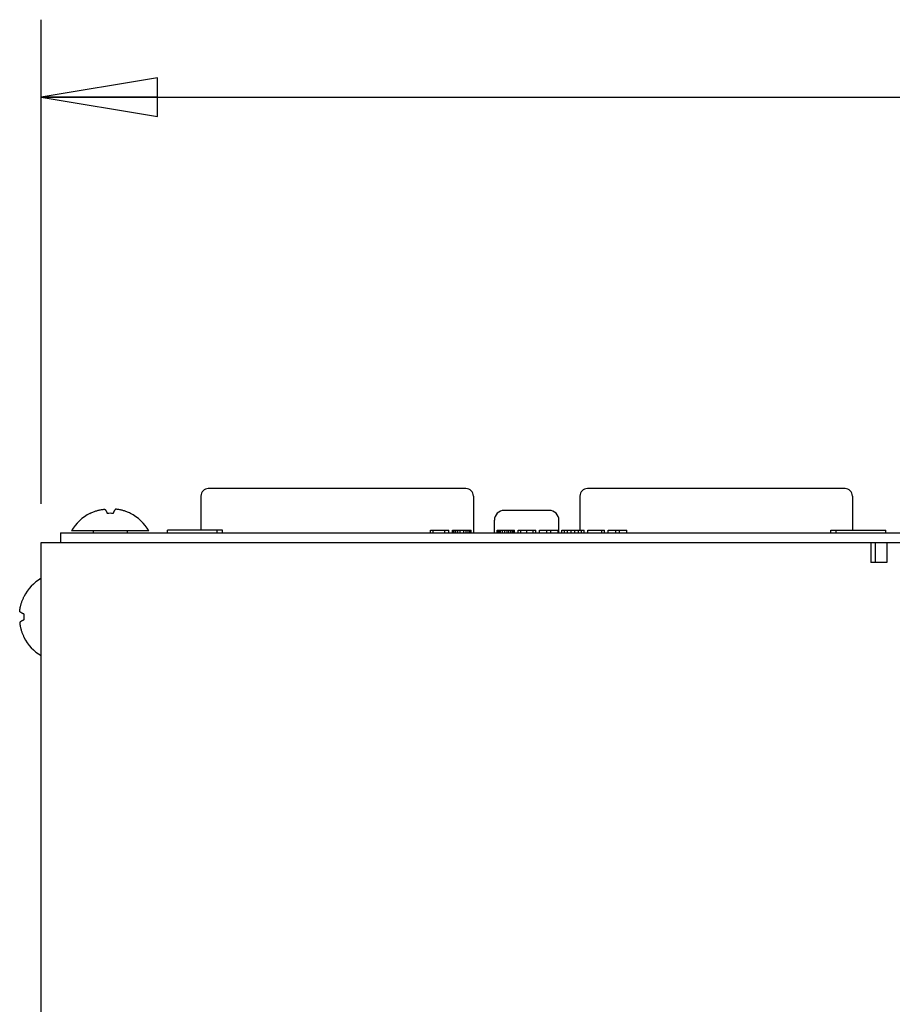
# Model space of a CAD drawing. Header units: inches. Extents: x -3.1 to 15.2, y -1.5 to 10.6.
# Tile 33 of 89: x 0.4 to 1.8, y 6 to 7.6. Entities that reach past the tile are written whole.
import ezdxf

# ---------------------------------------------------------------- set-up
doc = ezdxf.new("R2010")
doc.units = ezdxf.units.IN
doc.header["$MEASUREMENT"] = 0

# ---------------------------------------------------------------- blocks, each defined once
blk = doc.blocks.new('block 47')
at = {"color": 7, "lineweight": 25, "true_color": 0xffffff}
blk.add_lwpolyline([(0.4104, 6.83), (0.4104, 7.6118)], dxfattribs=at)
blk = doc.blocks.new('block 49')
at = {"color": 7, "lineweight": 25, "true_color": 0xffffff}
blk.add_lwpolyline([(0.4104, 7.4868), (3.995, 7.4868)], dxfattribs=at)
blk = doc.blocks.new('block 54')
at = {"color": 7, "lineweight": 25, "true_color": 0xffffff}
blk.add_lwpolyline([(0.4104, 7.4868), (0.5979, 7.4556)], dxfattribs=at)
blk = doc.blocks.new('block 55')
at = {"color": 7, "lineweight": 25, "true_color": 0xffffff}
blk.add_lwpolyline([(0.5979, 7.4556), (0.5979, 7.5181)], dxfattribs=at)
blk = doc.blocks.new('block 56')
at = {"color": 7, "lineweight": 25, "true_color": 0xffffff}
blk.add_lwpolyline([(0.5979, 7.5181), (0.4104, 7.4868)], dxfattribs=at)
blk = doc.blocks.new('block 57')
at = {"color": 7, "lineweight": 25, "true_color": 0xffffff}
blk.add_lwpolyline([(0.5979, 7.4868), (0.4104, 7.4868)], dxfattribs=at)
blk = doc.blocks.new('block 423')
at = {"color": 7, "lineweight": 25, "true_color": 0xffffff}
blk.add_lwpolyline([(0.4104, 2.5675), (0.4104, 6.7675)], dxfattribs=at)
blk = doc.blocks.new('block 424')
at = {"color": 7, "lineweight": 25, "true_color": 0xffffff}
blk.add_lwpolyline([(0.4416, 6.7835), (0.4416, 6.7675)], dxfattribs=at)
blk = doc.blocks.new('block 425')
at = {"color": 7, "lineweight": 25, "true_color": 0xffffff}
blk.add_lwpolyline([(0.4889, 6.8148), (0.4889, 6.8146)], dxfattribs=at)
blk = doc.blocks.new('block 426')
at = {"color": 7, "lineweight": 25, "true_color": 0xffffff}
blk.add_lwpolyline([(0.4944, 6.7867), (0.4944, 6.7835)], dxfattribs=at)
blk = doc.blocks.new('block 428')
at = {"color": 7, "lineweight": 25, "true_color": 0xffffff}
blk.add_lwpolyline([(0.5488, 6.7867), (0.5488, 6.7835)], dxfattribs=at)
blk = doc.blocks.new('block 429')
at = {"color": 7, "lineweight": 25, "true_color": 0xffffff}
blk.add_lwpolyline([(0.5543, 6.8148), (0.5543, 6.8146)], dxfattribs=at)
blk = doc.blocks.new('block 431')
at = {"color": 7, "lineweight": 25, "true_color": 0xffffff}
blk.add_lwpolyline([(0.6143, 6.7835), (0.6143, 6.7875)], dxfattribs=at)
blk = doc.blocks.new('block 432')
at = {"color": 7, "lineweight": 25, "true_color": 0xffffff}
blk.add_lwpolyline([(0.668, 6.8427), (0.668, 6.7875)], dxfattribs=at)
blk = doc.blocks.new('block 434')
at = {"color": 7, "lineweight": 25, "true_color": 0xffffff}
blk.add_lwpolyline([(0.6943, 6.7835), (0.6943, 6.7875)], dxfattribs=at)
blk = doc.blocks.new('block 435')
at = {"color": 7, "lineweight": 25, "true_color": 0xffffff}
blk.add_lwpolyline([(0.7028, 6.7835), (0.7028, 6.7875)], dxfattribs=at)
blk = doc.blocks.new('block 456')
at = {"color": 7, "lineweight": 25, "true_color": 0xffffff}
blk.add_lwpolyline([(1.0385, 6.7835), (1.0385, 6.7875)], dxfattribs=at)
blk = doc.blocks.new('block 458')
at = {"color": 7, "lineweight": 25, "true_color": 0xffffff}
blk.add_lwpolyline([(1.043, 6.7835), (1.043, 6.7875)], dxfattribs=at)
blk = doc.blocks.new('block 461')
at = {"color": 7, "lineweight": 25, "true_color": 0xffffff}
blk.add_lwpolyline([(1.0618, 6.7835), (1.0618, 6.7875)], dxfattribs=at)
blk = doc.blocks.new('block 464')
at = {"color": 7, "lineweight": 25, "true_color": 0xffffff}
blk.add_lwpolyline([(1.0685, 6.7835), (1.0685, 6.7875)], dxfattribs=at)
blk = doc.blocks.new('block 465')
at = {"color": 7, "lineweight": 25, "true_color": 0xffffff}
blk.add_lwpolyline([(1.0745, 6.7835), (1.0745, 6.7875)], dxfattribs=at)
blk = doc.blocks.new('block 466')
at = {"color": 7, "lineweight": 25, "true_color": 0xffffff}
blk.add_lwpolyline([(1.0753, 6.7835), (1.0753, 6.7875)], dxfattribs=at)
blk = doc.blocks.new('block 467')
at = {"color": 7, "lineweight": 25, "true_color": 0xffffff}
blk.add_lwpolyline([(1.0768, 6.7835), (1.0768, 6.7875)], dxfattribs=at)
blk = doc.blocks.new('block 469')
at = {"color": 7, "lineweight": 25, "true_color": 0xffffff}
blk.add_lwpolyline([(1.0798, 6.7835), (1.0798, 6.7875)], dxfattribs=at)
blk = doc.blocks.new('block 470')
at = {"color": 7, "lineweight": 25, "true_color": 0xffffff}
blk.add_lwpolyline([(1.0828, 6.7835), (1.0828, 6.7875)], dxfattribs=at)
blk = doc.blocks.new('block 471')
at = {"color": 7, "lineweight": 25, "true_color": 0xffffff}
blk.add_lwpolyline([(1.0865, 6.7835), (1.0865, 6.7875)], dxfattribs=at)
blk = doc.blocks.new('block 474')
at = {"color": 7, "lineweight": 25, "true_color": 0xffffff}
blk.add_lwpolyline([(1.0925, 6.7835), (1.0925, 6.7875)], dxfattribs=at)
blk = doc.blocks.new('block 475')
at = {"color": 7, "lineweight": 25, "true_color": 0xffffff}
blk.add_lwpolyline([(1.0963, 6.7835), (1.0963, 6.7875)], dxfattribs=at)
blk = doc.blocks.new('block 477')
at = {"color": 7, "lineweight": 25, "true_color": 0xffffff}
blk.add_lwpolyline([(1.0993, 6.7835), (1.0993, 6.7875)], dxfattribs=at)
blk = doc.blocks.new('block 480')
at = {"color": 7, "lineweight": 25, "true_color": 0xffffff}
blk.add_lwpolyline([(1.1023, 6.7835), (1.1023, 6.7875)], dxfattribs=at)
blk = doc.blocks.new('block 482')
at = {"color": 7, "lineweight": 25, "true_color": 0xffffff}
blk.add_lwpolyline([(1.1038, 6.7835), (1.1038, 6.7875)], dxfattribs=at)
blk = doc.blocks.new('block 483')
at = {"color": 7, "lineweight": 25, "true_color": 0xffffff}
blk.add_lwpolyline([(1.1045, 6.7835), (1.1045, 6.7875)], dxfattribs=at)
blk = doc.blocks.new('block 485')
at = {"color": 7, "lineweight": 25, "true_color": 0xffffff}
blk.add_lwpolyline([(1.108, 6.8427), (1.108, 6.7835)], dxfattribs=at)
blk = doc.blocks.new('block 494')
at = {"color": 7, "lineweight": 25, "true_color": 0xffffff}
blk.add_lwpolyline([(1.142, 6.7835), (1.142, 6.8039)], dxfattribs=at)
blk = doc.blocks.new('block 495')
at = {"color": 7, "lineweight": 25, "true_color": 0xffffff}
blk.add_lwpolyline([(1.1465, 6.7835), (1.1465, 6.7875)], dxfattribs=at)
blk = doc.blocks.new('block 496')
at = {"color": 7, "lineweight": 25, "true_color": 0xffffff}
blk.add_lwpolyline([(1.148, 6.7835), (1.148, 6.7875)], dxfattribs=at)
blk = doc.blocks.new('block 497')
at = {"color": 7, "lineweight": 25, "true_color": 0xffffff}
blk.add_lwpolyline([(1.1488, 6.7835), (1.1488, 6.7875)], dxfattribs=at)
blk = doc.blocks.new('block 498')
at = {"color": 7, "lineweight": 25, "true_color": 0xffffff}
blk.add_lwpolyline([(1.1495, 6.7835), (1.1495, 6.7875)], dxfattribs=at)
blk = doc.blocks.new('block 499')
at = {"color": 7, "lineweight": 25, "true_color": 0xffffff}
blk.add_lwpolyline([(1.1518, 6.7835), (1.1518, 6.7875)], dxfattribs=at)
blk = doc.blocks.new('block 500')
at = {"color": 7, "lineweight": 25, "true_color": 0xffffff}
blk.add_lwpolyline([(1.1548, 6.7835), (1.1548, 6.7875)], dxfattribs=at)
blk = doc.blocks.new('block 501')
at = {"color": 7, "lineweight": 25, "true_color": 0xffffff}
blk.add_lwpolyline([(1.1585, 6.7835), (1.1585, 6.7875)], dxfattribs=at)
blk = doc.blocks.new('block 502')
at = {"color": 7, "lineweight": 25, "true_color": 0xffffff}
blk.add_lwpolyline([(1.1623, 6.7835), (1.1623, 6.7875)], dxfattribs=at)
blk = doc.blocks.new('block 503')
at = {"color": 7, "lineweight": 25, "true_color": 0xffffff}
blk.add_lwpolyline([(1.1653, 6.7835), (1.1653, 6.7875)], dxfattribs=at)
blk = doc.blocks.new('block 506')
at = {"color": 7, "lineweight": 25, "true_color": 0xffffff}
blk.add_lwpolyline([(1.1683, 6.7835), (1.1683, 6.7875)], dxfattribs=at)
blk = doc.blocks.new('block 508')
at = {"color": 7, "lineweight": 25, "true_color": 0xffffff}
blk.add_lwpolyline([(1.1713, 6.7835), (1.1713, 6.7875)], dxfattribs=at)
blk = doc.blocks.new('block 509')
at = {"color": 7, "lineweight": 25, "true_color": 0xffffff}
blk.add_lwpolyline([(1.172, 6.7835), (1.172, 6.7875)], dxfattribs=at)
blk = doc.blocks.new('block 511')
at = {"color": 7, "lineweight": 25, "true_color": 0xffffff}
blk.add_lwpolyline([(1.1743, 6.7835), (1.1743, 6.7875)], dxfattribs=at)
blk = doc.blocks.new('block 514')
at = {"color": 7, "lineweight": 25, "true_color": 0xffffff}
blk.add_lwpolyline([(1.1803, 6.7835), (1.1803, 6.7875)], dxfattribs=at)
blk = doc.blocks.new('block 515')
at = {"color": 7, "lineweight": 25, "true_color": 0xffffff}
blk.add_lwpolyline([(1.1848, 6.7835), (1.1848, 6.7875)], dxfattribs=at)
blk = doc.blocks.new('block 519')
at = {"color": 7, "lineweight": 25, "true_color": 0xffffff}
blk.add_lwpolyline([(1.1945, 6.7835), (1.1945, 6.7875)], dxfattribs=at)
blk = doc.blocks.new('block 524')
at = {"color": 7, "lineweight": 25, "true_color": 0xffffff}
blk.add_lwpolyline([(1.2043, 6.7835), (1.2043, 6.7875)], dxfattribs=at)
blk = doc.blocks.new('block 525')
at = {"color": 7, "lineweight": 25, "true_color": 0xffffff}
blk.add_lwpolyline([(1.2088, 6.7835), (1.2088, 6.7875)], dxfattribs=at)
blk = doc.blocks.new('block 527')
at = {"color": 7, "lineweight": 25, "true_color": 0xffffff}
blk.add_lwpolyline([(1.2148, 6.7835), (1.2148, 6.7875)], dxfattribs=at)
blk = doc.blocks.new('block 528')
at = {"color": 7, "lineweight": 25, "true_color": 0xffffff}
blk.add_lwpolyline([(1.2268, 6.7835), (1.2268, 6.7875)], dxfattribs=at)
blk = doc.blocks.new('block 530')
at = {"color": 7, "lineweight": 25, "true_color": 0xffffff}
blk.add_lwpolyline([(1.2328, 6.7835), (1.2328, 6.7875)], dxfattribs=at)
blk = doc.blocks.new('block 532')
at = {"color": 7, "lineweight": 25, "true_color": 0xffffff}
blk.add_lwpolyline([(1.2448, 6.7835), (1.2448, 6.7875)], dxfattribs=at)
blk = doc.blocks.new('block 533')
at = {"color": 7, "lineweight": 25, "true_color": 0xffffff}
blk.add_lwpolyline([(1.246, 6.7835), (1.246, 6.8039)], dxfattribs=at)
blk = doc.blocks.new('block 534')
at = {"color": 7, "lineweight": 25, "true_color": 0xffffff}
blk.add_lwpolyline([(1.2508, 6.7835), (1.2508, 6.7875)], dxfattribs=at)
blk = doc.blocks.new('block 536')
at = {"color": 7, "lineweight": 25, "true_color": 0xffffff}
blk.add_lwpolyline([(1.2553, 6.7835), (1.2553, 6.7875)], dxfattribs=at)
blk = doc.blocks.new('block 537')
at = {"color": 7, "lineweight": 25, "true_color": 0xffffff}
blk.add_lwpolyline([(1.2598, 6.7835), (1.2598, 6.7875)], dxfattribs=at)
blk = doc.blocks.new('block 538')
at = {"color": 7, "lineweight": 25, "true_color": 0xffffff}
blk.add_lwpolyline([(1.2658, 6.7835), (1.2658, 6.7875)], dxfattribs=at)
blk = doc.blocks.new('block 539')
at = {"color": 7, "lineweight": 25, "true_color": 0xffffff}
blk.add_lwpolyline([(1.2718, 6.7835), (1.2718, 6.7875)], dxfattribs=at)
blk = doc.blocks.new('block 540')
at = {"color": 7, "lineweight": 25, "true_color": 0xffffff}
blk.add_lwpolyline([(1.2778, 6.7835), (1.2778, 6.7875)], dxfattribs=at)
blk = doc.blocks.new('block 541')
at = {"color": 7, "lineweight": 25, "true_color": 0xffffff}
blk.add_lwpolyline([(1.28, 6.8427), (1.28, 6.7875)], dxfattribs=at)
blk = doc.blocks.new('block 543')
at = {"color": 7, "lineweight": 25, "true_color": 0xffffff}
blk.add_lwpolyline([(1.2823, 6.7835), (1.2823, 6.7875)], dxfattribs=at)
blk = doc.blocks.new('block 544')
at = {"color": 7, "lineweight": 25, "true_color": 0xffffff}
blk.add_lwpolyline([(1.2868, 6.7835), (1.2868, 6.7875)], dxfattribs=at)
blk = doc.blocks.new('block 545')
at = {"color": 7, "lineweight": 25, "true_color": 0xffffff}
blk.add_lwpolyline([(1.2928, 6.7835), (1.2928, 6.7875)], dxfattribs=at)
blk = doc.blocks.new('block 546')
at = {"color": 7, "lineweight": 25, "true_color": 0xffffff}
blk.add_lwpolyline([(1.3153, 6.7835), (1.3153, 6.7875)], dxfattribs=at)
blk = doc.blocks.new('block 547')
at = {"color": 7, "lineweight": 25, "true_color": 0xffffff}
blk.add_lwpolyline([(1.3198, 6.7835), (1.3198, 6.7875)], dxfattribs=at)
blk = doc.blocks.new('block 548')
at = {"color": 7, "lineweight": 25, "true_color": 0xffffff}
blk.add_lwpolyline([(1.3258, 6.7835), (1.3258, 6.7875)], dxfattribs=at)
blk = doc.blocks.new('block 550')
at = {"color": 7, "lineweight": 25, "true_color": 0xffffff}
blk.add_lwpolyline([(1.3378, 6.7835), (1.3378, 6.7875)], dxfattribs=at)
blk = doc.blocks.new('block 551')
at = {"color": 7, "lineweight": 25, "true_color": 0xffffff}
blk.add_lwpolyline([(1.3438, 6.7835), (1.3438, 6.7875)], dxfattribs=at)
blk = doc.blocks.new('block 552')
at = {"color": 7, "lineweight": 25, "true_color": 0xffffff}
blk.add_lwpolyline([(1.3558, 6.7835), (1.3558, 6.7875)], dxfattribs=at)
blk = doc.blocks.new('block 564')
at = {"color": 7, "lineweight": 25, "true_color": 0xffffff}
blk.add_lwpolyline([(1.6852, 6.7835), (1.6852, 6.7875)], dxfattribs=at)
blk = doc.blocks.new('block 567')
at = {"color": 7, "lineweight": 25, "true_color": 0xffffff}
blk.add_lwpolyline([(1.6937, 6.7835), (1.6937, 6.7875)], dxfattribs=at)
blk = doc.blocks.new('block 574')
at = {"color": 7, "lineweight": 25, "true_color": 0xffffff}
blk.add_lwpolyline([(1.72, 6.8427), (1.72, 6.7875)], dxfattribs=at)
blk = doc.blocks.new('block 575')
at = {"color": 7, "lineweight": 25, "true_color": 0xffffff}
blk.add_lwpolyline([(1.7496, 6.7675), (1.7496, 6.7355)], dxfattribs=at)
blk = doc.blocks.new('block 576')
at = {"color": 7, "lineweight": 25, "true_color": 0xffffff}
blk.add_lwpolyline([(1.7564, 6.7675), (1.7564, 6.7363)], dxfattribs=at)
blk = doc.blocks.new('block 577')
at = {"color": 7, "lineweight": 25, "true_color": 0xffffff}
blk.add_lwpolyline([(1.7737, 6.7835), (1.7737, 6.7875)], dxfattribs=at)
blk = doc.blocks.new('block 578')
at = {"color": 7, "lineweight": 25, "true_color": 0xffffff}
blk.add_lwpolyline([(1.7756, 6.7675), (1.7756, 6.7355)], dxfattribs=at)
blk = doc.blocks.new('block 1111')
at = {"color": 7, "lineweight": 25, "true_color": 0xffffff}
blk.add_lwpolyline([(0.3824, 6.6148), (0.3822, 6.6148)], dxfattribs=at)
blk = doc.blocks.new('block 1112')
at = {"color": 7, "lineweight": 25, "true_color": 0xffffff}
blk.add_lwpolyline([(0.3822, 6.6802), (0.3824, 6.6802)], dxfattribs=at)
blk = doc.blocks.new('block 1154')
at = {"color": 7, "lineweight": 25, "true_color": 0xffffff}
blk.add_lwpolyline([(1.7756, 6.7355), (1.7496, 6.7355)], dxfattribs=at)
blk = doc.blocks.new('block 1159')
at = {"color": 7, "lineweight": 25, "true_color": 0xffffff}
blk.add_lwpolyline([(0.4104, 6.7675), (1.7496, 6.7675)], dxfattribs=at)
blk = doc.blocks.new('block 1160')
at = {"color": 7, "lineweight": 25, "true_color": 0xffffff}
blk.add_lwpolyline([(1.7496, 6.7675), (1.9616, 6.7675)], dxfattribs=at)
blk = doc.blocks.new('block 1164')
at = {"color": 7, "lineweight": 25, "true_color": 0xffffff}
blk.add_lwpolyline([(0.4416, 6.7835), (7.3416, 6.7835)], dxfattribs=at)
blk = doc.blocks.new('block 1195')
at = {"color": 7, "lineweight": 25, "true_color": 0xffffff}
blk.add_lwpolyline([(0.584, 6.7867), (0.4592, 6.7867)], dxfattribs=at)
blk = doc.blocks.new('block 1199')
at = {"color": 7, "lineweight": 25, "true_color": 0xffffff}
blk.add_lwpolyline([(0.7028, 6.7875), (0.6143, 6.7875)], dxfattribs=at)
blk = doc.blocks.new('block 1200')
at = {"color": 7, "lineweight": 25, "true_color": 0xffffff}
blk.add_lwpolyline([(1.0385, 6.7875), (1.0685, 6.7875)], dxfattribs=at)
blk = doc.blocks.new('block 1201')
at = {"color": 7, "lineweight": 25, "true_color": 0xffffff}
blk.add_lwpolyline([(1.0745, 6.7875), (1.1045, 6.7875)], dxfattribs=at)
blk = doc.blocks.new('block 1202')
at = {"color": 7, "lineweight": 25, "true_color": 0xffffff}
blk.add_lwpolyline([(1.1465, 6.7875), (1.1743, 6.7875)], dxfattribs=at)
blk = doc.blocks.new('block 1203')
at = {"color": 7, "lineweight": 25, "true_color": 0xffffff}
blk.add_lwpolyline([(1.1803, 6.7875), (1.2088, 6.7875)], dxfattribs=at)
blk = doc.blocks.new('block 1204')
at = {"color": 7, "lineweight": 25, "true_color": 0xffffff}
blk.add_lwpolyline([(1.2148, 6.7875), (1.2448, 6.7875)], dxfattribs=at)
blk = doc.blocks.new('block 1205')
at = {"color": 7, "lineweight": 25, "true_color": 0xffffff}
blk.add_lwpolyline([(1.2508, 6.7875), (1.2868, 6.7875)], dxfattribs=at)
blk = doc.blocks.new('block 1206')
at = {"color": 7, "lineweight": 25, "true_color": 0xffffff}
blk.add_lwpolyline([(1.2928, 6.7875), (1.3198, 6.7875)], dxfattribs=at)
blk = doc.blocks.new('block 1207')
at = {"color": 7, "lineweight": 25, "true_color": 0xffffff}
blk.add_lwpolyline([(1.3258, 6.7875), (1.3558, 6.7875)], dxfattribs=at)
blk = doc.blocks.new('block 1208')
at = {"color": 7, "lineweight": 25, "true_color": 0xffffff}
blk.add_lwpolyline([(1.6852, 6.7875), (1.7737, 6.7875)], dxfattribs=at)
blk = doc.blocks.new('block 1240')
at = {"color": 7, "lineweight": 25, "true_color": 0xffffff}
blk.add_lwpolyline([(1.2304, 6.8195), (1.1575, 6.8195)], dxfattribs=at)
blk = doc.blocks.new('block 1248')
at = {"color": 7, "lineweight": 25, "true_color": 0xffffff}
blk.add_lwpolyline([(1.708, 6.8547), (1.292, 6.8547)], dxfattribs=at)
blk = doc.blocks.new('block 1249')
at = {"color": 7, "lineweight": 25, "true_color": 0xffffff}
blk.add_lwpolyline([(1.096, 6.8547), (0.68, 6.8547)], dxfattribs=at)
blk = doc.blocks.new('block 2511')
at = {"color": 7, "lineweight": 25, "true_color": 0xffffff}
blk.add_open_spline([(1.1575, 6.8195), (1.149, 6.8195), (1.142, 6.8125), (1.142, 6.8039)], degree=3, dxfattribs=at)
blk = doc.blocks.new('block 2512')
at = {"color": 7, "lineweight": 25, "true_color": 0xffffff}
blk.add_open_spline([(1.246, 6.8039), (1.246, 6.8125), (1.239, 6.8195), (1.2304, 6.8195)], degree=3, dxfattribs=at)
blk = doc.blocks.new('block 2526')
at = {"color": 7, "lineweight": 25, "true_color": 0xffffff}
blk.add_open_spline([(0.4889, 6.8148), (0.4765, 6.8085), (0.4662, 6.7987), (0.4592, 6.7867)], degree=3, dxfattribs=at)
blk = doc.blocks.new('block 2527')
at = {"color": 7, "lineweight": 25, "true_color": 0xffffff}
blk.add_open_spline([(0.584, 6.7867), (0.577, 6.7987), (0.5667, 6.8085), (0.5543, 6.8148)], degree=3, dxfattribs=at)
blk = doc.blocks.new('block 2528')
at = {"color": 7, "lineweight": 25, "true_color": 0xffffff}
blk.add_open_spline([(0.5264, 6.8146), (0.5232, 6.8149), (0.52, 6.8149), (0.5168, 6.8146)], degree=3, dxfattribs=at)
blk = doc.blocks.new('block 2541')
at = {"color": 7, "lineweight": 25, "true_color": 0xffffff}
blk.add_open_spline([(0.3824, 6.6523), (0.3822, 6.6491), (0.3822, 6.6459), (0.3824, 6.6427)], degree=3, dxfattribs=at)
blk = doc.blocks.new('block 2542')
at = {"color": 7, "lineweight": 25, "true_color": 0xffffff}
blk.add_open_spline([(0.3823, 6.6147), (0.3886, 6.6023), (0.3984, 6.592), (0.4104, 6.5851)], degree=3, dxfattribs=at)
blk = doc.blocks.new('block 2543')
at = {"color": 7, "lineweight": 25, "true_color": 0xffffff}
blk.add_open_spline([(0.4104, 6.7099), (0.3984, 6.7029), (0.3886, 6.6926), (0.3823, 6.6802)], degree=3, dxfattribs=at)
blk = doc.blocks.new('block 2576')
at = {"color": 7, "lineweight": 25, "true_color": 0xffffff}
blk.add_open_spline([(1.292, 6.8547), (1.2854, 6.8547), (1.28, 6.8493), (1.28, 6.8427)], degree=3, dxfattribs=at)
blk = doc.blocks.new('block 2577')
at = {"color": 7, "lineweight": 25, "true_color": 0xffffff}
blk.add_open_spline([(1.72, 6.8427), (1.72, 6.8493), (1.7146, 6.8547), (1.708, 6.8547)], degree=3, dxfattribs=at)
blk = doc.blocks.new('block 2578')
at = {"color": 7, "lineweight": 25, "true_color": 0xffffff}
blk.add_open_spline([(0.68, 6.8547), (0.6734, 6.8547), (0.668, 6.8493), (0.668, 6.8427)], degree=3, dxfattribs=at)
blk = doc.blocks.new('block 2579')
at = {"color": 7, "lineweight": 25, "true_color": 0xffffff}
blk.add_open_spline([(1.108, 6.8427), (1.108, 6.8493), (1.1026, 6.8547), (1.096, 6.8547)], degree=3, dxfattribs=at)
blk = doc.blocks.new('block 2854')
at = {"color": 7, "lineweight": 25, "true_color": 0xffffff}
blk.add_open_spline([(0.5306, 6.8215), (0.5305, 6.8215), (0.5304, 6.8215), (0.5304, 6.8214), (0.5303, 6.8214), (0.5302, 6.8213), (0.5302, 6.8213), (0.5301, 6.8212), (0.53, 6.8211), (0.5299, 6.8211), (0.5298, 6.821), (0.5298, 6.8209), (0.5297, 6.8208), (0.5296, 6.8207), (0.5295, 6.8206), (0.5294, 6.8205), (0.5293, 6.8204), (0.5292, 6.8203), (0.5291, 6.8201), (0.529, 6.82), (0.5289, 6.8198), (0.5287, 6.8196), (0.5286, 6.8194), (0.5285, 6.8192), (0.5283, 6.819), (0.5282, 6.8188), (0.5281, 6.8185), (0.5279, 6.8183), (0.5278, 6.818), (0.5277, 6.8178), (0.5276, 6.8175), (0.5274, 6.8172), (0.5273, 6.8169), (0.5272, 6.8166), (0.527, 6.8163), (0.5269, 6.816), (0.5268, 6.8157), (0.5266, 6.8154), (0.5265, 6.815), (0.5264, 6.8146)], degree=3, knots=[0, 0, 0, 0, 1, 1, 1, 2, 2, 2, 3, 3, 3, 4, 4, 4, 5, 5, 5, 6, 6, 6, 7, 7, 7, 8, 8, 8, 9, 9, 9, 10, 10, 10, 11, 11, 11, 12, 12, 12, 13, 13, 13, 13], dxfattribs=at)
blk = doc.blocks.new('block 2855')
at = {"color": 7, "lineweight": 25, "true_color": 0xffffff}
blk.add_open_spline([(0.5543, 6.8146), (0.5533, 6.8152), (0.5523, 6.8156), (0.5512, 6.8161), (0.5503, 6.8165), (0.5493, 6.8169), (0.5484, 6.8173), (0.5475, 6.8176), (0.5467, 6.8179), (0.5458, 6.8182), (0.545, 6.8185), (0.5441, 6.8187), (0.5433, 6.819), (0.5425, 6.8192), (0.5417, 6.8195), (0.5408, 6.8197), (0.54, 6.8199), (0.5392, 6.8201), (0.5383, 6.8203), (0.5374, 6.8205), (0.5366, 6.8207), (0.5357, 6.8208), (0.5348, 6.821), (0.534, 6.8211), (0.5331, 6.8212), (0.5322, 6.8214), (0.5314, 6.8215), (0.5306, 6.8215)], degree=3, knots=[0, 0, 0, 0, 1, 1, 1, 2, 2, 2, 3, 3, 3, 4, 4, 4, 5, 5, 5, 6, 6, 6, 7, 7, 7, 8, 8, 8, 9, 9, 9, 9], dxfattribs=at)
blk = doc.blocks.new('block 2856')
at = {"color": 7, "lineweight": 25, "true_color": 0xffffff}
blk.add_open_spline([(0.4889, 6.8146), (0.4899, 6.8152), (0.4909, 6.8156), (0.492, 6.8161), (0.4929, 6.8165), (0.4938, 6.8169), (0.4948, 6.8173), (0.4956, 6.8176), (0.4965, 6.8179), (0.4974, 6.8182), (0.4982, 6.8185), (0.499, 6.8187), (0.4999, 6.819), (0.5007, 6.8192), (0.5015, 6.8195), (0.5023, 6.8197), (0.5032, 6.8199), (0.504, 6.8201), (0.5049, 6.8203), (0.5057, 6.8205), (0.5066, 6.8207), (0.5075, 6.8208), (0.5084, 6.821), (0.5092, 6.8211), (0.5101, 6.8212), (0.5109, 6.8214), (0.5118, 6.8215), (0.5126, 6.8215)], degree=3, knots=[0, 0, 0, 0, 1, 1, 1, 2, 2, 2, 3, 3, 3, 4, 4, 4, 5, 5, 5, 6, 6, 6, 7, 7, 7, 8, 8, 8, 9, 9, 9, 9], dxfattribs=at)
blk = doc.blocks.new('block 2857')
at = {"color": 7, "lineweight": 25, "true_color": 0xffffff}
blk.add_open_spline([(0.5126, 6.8215), (0.5127, 6.8215), (0.5127, 6.8215), (0.5128, 6.8214), (0.5129, 6.8214), (0.513, 6.8213), (0.513, 6.8213), (0.5131, 6.8212), (0.5132, 6.8211), (0.5133, 6.8211), (0.5133, 6.821), (0.5134, 6.8209), (0.5135, 6.8208), (0.5136, 6.8207), (0.5137, 6.8206), (0.5138, 6.8205), (0.5139, 6.8204), (0.514, 6.8203), (0.5141, 6.8201), (0.5142, 6.82), (0.5143, 6.8198), (0.5144, 6.8196), (0.5146, 6.8194), (0.5147, 6.8192), (0.5148, 6.819), (0.515, 6.8188), (0.5151, 6.8185), (0.5152, 6.8183), (0.5154, 6.818), (0.5155, 6.8178), (0.5156, 6.8175), (0.5158, 6.8172), (0.5159, 6.8169), (0.516, 6.8166), (0.5161, 6.8163), (0.5163, 6.816), (0.5164, 6.8157), (0.5165, 6.8154), (0.5167, 6.815), (0.5168, 6.8146)], degree=3, knots=[0, 0, 0, 0, 1, 1, 1, 2, 2, 2, 3, 3, 3, 4, 4, 4, 5, 5, 5, 6, 6, 6, 7, 7, 7, 8, 8, 8, 9, 9, 9, 10, 10, 10, 11, 11, 11, 12, 12, 12, 13, 13, 13, 13], dxfattribs=at)
blk = doc.blocks.new('block 2874')
at = {"color": 7, "lineweight": 25, "true_color": 0xffffff}
blk.add_open_spline([(0.3824, 6.6523), (0.3819, 6.6524), (0.3815, 6.6526), (0.381, 6.6528), (0.3806, 6.653), (0.3802, 6.6531), (0.3798, 6.6533), (0.3795, 6.6535), (0.3792, 6.6536), (0.3789, 6.6538), (0.3786, 6.6539), (0.3783, 6.6541), (0.3781, 6.6542), (0.3778, 6.6544), (0.3776, 6.6545), (0.3774, 6.6547), (0.3772, 6.6548), (0.377, 6.6549), (0.3768, 6.6551), (0.3766, 6.6552), (0.3764, 6.6554), (0.3762, 6.6556), (0.3761, 6.6557), (0.376, 6.6559), (0.3758, 6.656), (0.3757, 6.6562), (0.3756, 6.6563), (0.3755, 6.6565)], degree=3, knots=[0, 0, 0, 0, 1, 1, 1, 2, 2, 2, 3, 3, 3, 4, 4, 4, 5, 5, 5, 6, 6, 6, 7, 7, 7, 8, 8, 8, 9, 9, 9, 9], dxfattribs=at)
blk = doc.blocks.new('block 2875')
at = {"color": 7, "lineweight": 25, "true_color": 0xffffff}
blk.add_open_spline([(0.3755, 6.6565), (0.3756, 6.6569), (0.3756, 6.6572), (0.3757, 6.6576), (0.3757, 6.658), (0.3758, 6.6584), (0.3758, 6.6588), (0.3759, 6.6593), (0.3759, 6.6597), (0.376, 6.6601), (0.3761, 6.6606), (0.3762, 6.661), (0.3762, 6.6615), (0.3763, 6.662), (0.3764, 6.6625), (0.3765, 6.6631), (0.3767, 6.6637), (0.3768, 6.6643), (0.3769, 6.6648), (0.3771, 6.6655), (0.3772, 6.6662), (0.3774, 6.6669), (0.3776, 6.6676), (0.3778, 6.6684), (0.378, 6.6691), (0.3783, 6.6699), (0.3785, 6.6706), (0.3788, 6.6714), (0.379, 6.6721), (0.3793, 6.6729), (0.3796, 6.6736), (0.3798, 6.6743), (0.3801, 6.6751), (0.3804, 6.6758), (0.3807, 6.6765), (0.381, 6.6772), (0.3814, 6.678), (0.3817, 6.6787), (0.3821, 6.6795), (0.3824, 6.6802)], degree=3, knots=[0, 0, 0, 0, 1, 1, 1, 2, 2, 2, 3, 3, 3, 4, 4, 4, 5, 5, 5, 6, 6, 6, 7, 7, 7, 8, 8, 8, 9, 9, 9, 10, 10, 10, 11, 11, 11, 12, 12, 12, 13, 13, 13, 13], dxfattribs=at)
blk = doc.blocks.new('block 2876')
at = {"color": 7, "lineweight": 25, "true_color": 0xffffff}
blk.add_open_spline([(0.3755, 6.6385), (0.3756, 6.6381), (0.3756, 6.6377), (0.3757, 6.6373), (0.3757, 6.6369), (0.3758, 6.6365), (0.3758, 6.6361), (0.3759, 6.6357), (0.3759, 6.6353), (0.376, 6.6348), (0.3761, 6.6344), (0.3762, 6.6339), (0.3762, 6.6335), (0.3763, 6.6329), (0.3764, 6.6324), (0.3765, 6.6319), (0.3767, 6.6313), (0.3768, 6.6307), (0.3769, 6.6301), (0.3771, 6.6294), (0.3772, 6.6287), (0.3774, 6.6281), (0.3776, 6.6273), (0.3778, 6.6266), (0.378, 6.6258), (0.3783, 6.6251), (0.3785, 6.6243), (0.3788, 6.6236), (0.379, 6.6228), (0.3793, 6.6221), (0.3796, 6.6213), (0.3798, 6.6206), (0.3801, 6.6199), (0.3804, 6.6192), (0.3807, 6.6184), (0.381, 6.6177), (0.3814, 6.617), (0.3817, 6.6162), (0.3821, 6.6155), (0.3824, 6.6148)], degree=3, knots=[0, 0, 0, 0, 1, 1, 1, 2, 2, 2, 3, 3, 3, 4, 4, 4, 5, 5, 5, 6, 6, 6, 7, 7, 7, 8, 8, 8, 9, 9, 9, 10, 10, 10, 11, 11, 11, 12, 12, 12, 13, 13, 13, 13], dxfattribs=at)
blk = doc.blocks.new('block 2877')
at = {"color": 7, "lineweight": 25, "true_color": 0xffffff}
blk.add_open_spline([(0.3824, 6.6427), (0.3819, 6.6425), (0.3815, 6.6423), (0.381, 6.6421), (0.3806, 6.642), (0.3802, 6.6418), (0.3798, 6.6416), (0.3795, 6.6415), (0.3792, 6.6413), (0.3789, 6.6412), (0.3786, 6.641), (0.3783, 6.6409), (0.3781, 6.6407), (0.3778, 6.6406), (0.3776, 6.6405), (0.3774, 6.6403), (0.3772, 6.6402), (0.377, 6.64), (0.3768, 6.6399), (0.3766, 6.6397), (0.3764, 6.6396), (0.3762, 6.6394), (0.3761, 6.6393), (0.376, 6.6391), (0.3758, 6.6389), (0.3757, 6.6388), (0.3756, 6.6386), (0.3755, 6.6385)], degree=3, knots=[0, 0, 0, 0, 1, 1, 1, 2, 2, 2, 3, 3, 3, 4, 4, 4, 5, 5, 5, 6, 6, 6, 7, 7, 7, 8, 8, 8, 9, 9, 9, 9], dxfattribs=at)

msp = doc.modelspace()

# ---------------------------------------------------------------- block references
for name in ['block 47', 'block 56', 'block 55', 'block 49', 'block 54', 'block 57', 'block 2578', 'block 1249', 'block 2579', 'block 2576', 'block 1248', 'block 2577', 'block 432', 'block 485', 'block 541', 'block 574', 'block 2856', 'block 2857', 'block 2854', 'block 2855', 'block 2526', 'block 425', 'block 2528', 'block 429', 'block 2527', 'block 2511', 'block 494', 'block 1240', 'block 2512', 'block 533', 'block 424', 'block 1164', 'block 1195', 'block 426', 'block 428', 'block 431', 'block 1199', 'block 434', 'block 435', 'block 456', 'block 1200', 'block 458', 'block 461', 'block 464', 'block 465', 'block 1201', 'block 466', 'block 467', 'block 469', 'block 470', 'block 471', 'block 474', 'block 475', 'block 477', 'block 480', 'block 482', 'block 483', 'block 495', 'block 1202', 'block 496', 'block 497', 'block 498', 'block 499', 'block 500', 'block 501', 'block 502', 'block 503', 'block 506', 'block 508', 'block 509', 'block 511', 'block 514', 'block 1203', 'block 515', 'block 519', 'block 524', 'block 525', 'block 527', 'block 1204', 'block 528', 'block 530', 'block 532', 'block 534', 'block 1205', 'block 536', 'block 537', 'block 538', 'block 539', 'block 540', 'block 543', 'block 544', 'block 545', 'block 1206', 'block 546', 'block 547', 'block 548', 'block 1207', 'block 550', 'block 551', 'block 552', 'block 564', 'block 1208', 'block 567', 'block 577', 'block 423', 'block 1159', 'block 575', 'block 1160', 'block 576', 'block 578', 'block 1154', 'block 2543', 'block 2875', 'block 1112', 'block 2874', 'block 2541', 'block 2877', 'block 2876', 'block 1111', 'block 2542']:
    msp.add_blockref(name, (0, 0))

doc.saveas('drawing.dxf')
